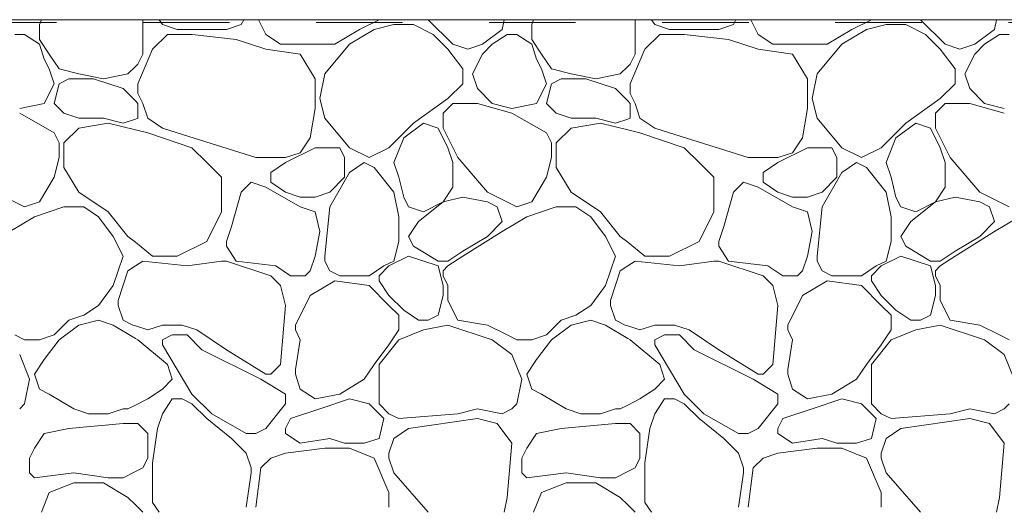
# Model space of a CAD drawing. Header units: millimetres. Extents: x -2373 to 36476, y -53000 to 10500.
# Tile 19 of 35: x 13125 to 13978, y -422 to 0. Entities that reach past the tile are written whole.
import ezdxf

# ---------------------------------------------------------------- set-up
doc = ezdxf.new("R2010")
doc.units = ezdxf.units.MM
doc.header["$MEASUREMENT"] = 0
doc.linetypes.add('_TIRET COURT 1', pattern=[150, 75, -75])
doc.layers.add('Nouveau_2D - Dessin général', color=7, linetype='Continuous')
doc.layers.add('Nouveau_Terrain - original', color=7, linetype='Continuous')

# ---------------------------------------------------------------- blocks, each defined once
blk = doc.blocks.new('*X39')
at = {"layer": 'Nouveau_Terrain - original', "color": 7, "linetype": 'Continuous', "lineweight": 13}
for p, q in [((13143.53, 0), (13141.82, -4.27)), ((13141.82, -4.27), (13141.82, -17.06)), ((13231.41, -29.86), (13231.41, 0)), ((13248.48, -4.27), (13245.63, 0)), ((13261.27, -8.53), (13248.48, -4.27)), ((13316.73, -4.27), (13303.94, -8.53)), ((13318.87, 0), (13316.73, -4.27)), ((13331.67, 0), (13338.07, -12.8)), ((13419.12, -8.53), (13436.19, 0)), ((13448.98, -4.27), (13431.92, -8.53)), ((13466.05, -4.27), (13448.98, -4.27)), ((13483.11, -12.8), (13466.05, -4.27)), ((13478.85, 0), (13500.18, -21.33)), ((13542.84, -8.53), (13544.55, 0)), ((13570.14, 0), (13568.44, -4.27)), ((13568.44, -4.27), (13568.44, -17.06)), ((13658.03, -29.86), (13658.03, 0)), ((13675.09, -4.27), (13672.25, 0)), ((13687.89, -8.53), (13675.09, -4.27)), ((13743.35, -4.27), (13730.55, -8.53)), ((13745.48, 0), (13743.35, -4.27)), ((13758.28, 0), (13764.68, -12.8)), ((13845.74, -8.53), (13862.8, 0)), ((13875.6, -4.27), (13858.53, -8.53)), ((13892.66, -4.27), (13875.6, -4.27)), ((13909.73, -12.8), (13892.66, -4.27)), ((13905.46, 0), (13926.79, -21.33)), ((13969.45, -8.53), (13971.16, 0)), ((13129.02, -12.8), (13120.49, -12.8)), ((13141.82, -21.33), (13129.02, -12.8)), ((13252.74, -12.8), (13239.94, -25.6)), ((13274.07, -12.8), (13252.74, -12.8)), ((13303.94, -8.53), (13261.28, -8.53)), ((13312.47, -17.06), (13274.08, -12.8)), ((13338.07, -25.6), (13312.47, -17.06)), ((13338.07, -12.8), (13350.86, -21.33)), ((13397.79, -21.33), (13419.12, -8.53)), ((13431.92, -8.53), (13410.59, -21.33)), ((13495.91, -25.6), (13483.11, -12.8)), ((13525.78, -21.33), (13542.84, -8.53)), ((13547.11, -12.8), (13534.31, -21.33)), ((13555.64, -12.8), (13547.11, -12.8)), ((13568.44, -21.33), (13555.64, -12.8)), ((13679.36, -12.8), (13666.56, -25.6)), ((13700.69, -12.8), (13679.36, -12.8)), ((13730.55, -8.53), (13687.89, -8.53)), ((13739.08, -17.06), (13700.69, -12.8)), ((13764.68, -25.6), (13739.08, -17.06)), ((13764.68, -12.8), (13777.48, -21.33)), ((13824.4, -21.33), (13845.74, -8.53)), ((13858.53, -8.53), (13837.2, -21.33)), ((13922.53, -25.6), (13909.73, -12.8)), ((13952.39, -21.33), (13969.45, -8.53)), ((13973.72, -12.8), (13960.92, -21.33)), ((13982.25, -12.8), (13973.72, -12.8)), ((13141.82, -17.06), (13150.36, -29.86)), ((13146.09, -34.13), (13141.82, -21.33)), ((13350.86, -21.33), (13376.46, -21.33)), ((13376.46, -21.33), (13397.79, -21.33)), ((13410.59, -21.33), (13389.26, -46.93)), ((13500.18, -21.33), (13512.98, -25.6)), ((13512.98, -25.6), (13525.78, -21.33)), ((13534.31, -21.33), (13525.78, -29.86)), ((13568.44, -17.06), (13576.97, -29.86)), ((13572.7, -34.13), (13568.44, -21.33)), ((13777.48, -21.33), (13803.07, -21.33)), ((13803.07, -21.33), (13824.4, -21.33)), ((13837.2, -21.33), (13815.87, -46.93)), ((13926.79, -21.33), (13939.59, -25.6)), ((13939.59, -25.6), (13952.39, -21.33)), ((13960.92, -21.33), (13952.39, -29.86)), ((13150.36, -29.86), (13158.89, -42.66)), ((13239.94, -25.6), (13227.15, -55.46)), ((13227.15, -38.4), (13231.41, -29.86)), ((13338.07, -25.6), (13367.93, -29.86)), ((13367.93, -29.86), (13380.73, -51.19)), ((13508.71, -42.66), (13495.91, -25.6)), ((13525.78, -29.86), (13517.24, -46.93)), ((13576.97, -29.86), (13585.5, -42.66)), ((13666.56, -25.6), (13653.76, -55.46)), ((13653.76, -38.4), (13658.03, -29.86)), ((13764.68, -25.6), (13794.54, -29.86)), ((13794.54, -29.86), (13807.34, -51.19)), ((13935.32, -42.66), (13922.53, -25.6)), ((13952.39, -29.86), (13943.86, -46.93)), ((13150.36, -42.66), (13146.09, -34.13)), ((13158.89, -42.66), (13175.95, -46.93)), ((13218.61, -46.93), (13225.01, -40.53)), ((13225.01, -40.53), (13227.15, -38.4)), ((13576.97, -42.66), (13572.7, -34.13)), ((13585.5, -42.66), (13602.56, -46.93)), ((13645.23, -46.93), (13651.63, -40.53)), ((13651.63, -40.53), (13653.76, -38.4)), ((13154.62, -55.46), (13150.36, -42.66)), ((13175.95, -46.93), (13197.28, -51.19)), ((13188.75, -51.19), (13214.35, -59.73)), ((13197.28, -51.19), (13218.61, -46.93)), ((13389.26, -46.93), (13384.99, -68.26)), ((13508.71, -55.46), (13508.71, -42.66)), ((13517.24, -46.93), (13521.51, -59.73)), ((13581.24, -55.46), (13576.97, -42.66)), ((13602.57, -46.93), (13623.9, -51.19)), ((13615.36, -51.19), (13640.96, -59.73)), ((13623.9, -51.19), (13645.23, -46.93)), ((13815.87, -46.93), (13811.61, -68.26)), ((13935.32, -55.46), (13935.32, -42.66)), ((13943.86, -46.93), (13948.12, -59.73)), ((13146.09, -72.52), (13154.62, -55.46)), ((13154.62, -72.52), (13158.89, -55.46)), ((13158.89, -55.46), (13167.42, -51.19)), ((13167.42, -51.19), (13188.75, -51.19)), ((13227.15, -55.46), (13227.15, -63.99)), ((13380.73, -51.19), (13380.73, -76.79)), ((13495.91, -68.26), (13508.71, -55.46)), ((13572.7, -72.52), (13581.24, -55.46)), ((13581.23, -72.52), (13585.5, -55.46)), ((13585.5, -55.46), (13594.03, -51.19)), ((13594.03, -51.19), (13615.36, -51.19)), ((13653.76, -55.46), (13653.76, -63.99)), ((13807.34, -51.19), (13807.34, -76.79)), ((13922.53, -68.26), (13935.32, -55.46)), ((13214.35, -59.73), (13225.01, -70.39)), ((13227.15, -63.99), (13231.41, -72.52)), ((13466.05, -89.59), (13495.91, -68.26)), ((13521.51, -59.73), (13534.31, -72.52)), ((13640.96, -59.73), (13651.63, -70.39)), ((13653.76, -63.99), (13658.03, -72.52)), ((13892.66, -89.59), (13922.53, -68.26)), ((13948.12, -59.73), (13960.92, -72.52)), ((13124.76, -76.79), (13146.09, -72.52)), ((13163.15, -81.06), (13154.62, -72.52)), ((13225.01, -70.39), (13227.15, -72.52)), ((13227.15, -72.52), (13227.15, -85.32)), ((13231.41, -72.52), (13235.68, -85.32)), ((13384.99, -68.26), (13389.26, -85.32)), ((13491.65, -81.06), (13500.18, -72.52)), ((13500.18, -72.52), (13508.71, -72.52)), ((13508.71, -72.52), (13521.51, -72.52)), ((13551.37, -81.06), (13521.51, -72.52)), ((13534.31, -72.52), (13551.37, -76.79)), ((13551.37, -76.79), (13572.7, -72.52)), ((13589.77, -81.06), (13581.24, -72.52)), ((13651.63, -70.39), (13653.76, -72.52)), ((13653.76, -72.52), (13653.76, -85.32)), ((13658.03, -72.52), (13662.29, -85.32)), ((13811.61, -68.26), (13815.87, -85.32)), ((13918.26, -81.06), (13926.79, -72.52)), ((13926.79, -72.52), (13935.32, -72.52)), ((13935.32, -72.52), (13948.12, -72.52)), ((13977.98, -81.06), (13948.12, -72.52)), ((13960.92, -72.52), (13977.98, -76.79)), ((13154.62, -98.12), (13124.76, -81.06)), ((13175.95, -85.32), (13163.15, -81.06)), ((13214.35, -89.59), (13197.28, -85.32)), ((13380.73, -76.79), (13376.46, -102.39)), ((13491.65, -93.85), (13491.65, -81.06)), ((13581.24, -98.12), (13551.37, -81.06)), ((13602.57, -85.32), (13589.77, -81.06)), ((13640.96, -89.59), (13623.9, -85.32)), ((13807.34, -76.79), (13803.07, -102.39)), ((13918.26, -93.85), (13918.26, -81.06)), ((13197.28, -85.32), (13175.95, -85.32)), ((13201.55, -89.59), (13175.95, -93.85)), ((13225.01, -95.45), (13201.55, -89.59)), ((13225.01, -86.03), (13214.35, -89.59)), ((13227.15, -85.32), (13225.01, -86.03)), ((13235.68, -85.32), (13248.48, -93.85)), ((13248.48, -93.85), (13261.27, -98.12)), ((13389.26, -85.32), (13410.59, -110.92)), ((13444.72, -110.92), (13466.05, -89.59)), ((13474.58, -89.59), (13457.52, -102.39)), ((13487.38, -93.85), (13474.58, -89.59)), ((13623.9, -85.32), (13602.57, -85.32)), ((13628.16, -89.59), (13602.57, -93.85)), ((13651.63, -95.45), (13628.16, -89.59)), ((13651.63, -86.03), (13640.96, -89.59)), ((13653.76, -85.32), (13651.63, -86.03)), ((13662.29, -85.32), (13675.09, -93.85)), ((13675.09, -93.85), (13687.89, -98.12)), ((13815.87, -85.32), (13837.2, -110.92)), ((13871.33, -110.92), (13892.66, -89.59)), ((13901.2, -89.59), (13884.13, -102.39)), ((13913.99, -93.85), (13901.19, -89.59)), ((13158.89, -106.65), (13154.62, -98.12)), ((13175.95, -93.85), (13163.15, -106.65)), ((13235.68, -98.12), (13225.01, -95.45)), ((13274.07, -110.92), (13235.68, -98.12)), ((13261.27, -98.12), (13329.53, -119.45)), ((13495.91, -110.92), (13487.38, -93.85)), ((13491.65, -93.85), (13504.44, -119.45)), ((13585.5, -106.65), (13581.24, -98.12)), ((13602.57, -93.85), (13589.77, -106.65)), ((13662.29, -98.12), (13651.63, -95.45)), ((13700.69, -110.92), (13662.29, -98.12)), ((13687.89, -98.12), (13756.15, -119.45)), ((13922.53, -110.92), (13913.99, -93.85)), ((13918.26, -93.85), (13931.06, -119.45)), ((13158.89, -119.45), (13158.89, -106.65)), ((13163.15, -106.65), (13163.15, -119.45)), ((13376.46, -102.39), (13367.93, -115.19)), ((13457.52, -102.39), (13448.98, -123.72)), ((13585.5, -119.45), (13585.5, -106.65)), ((13589.77, -106.65), (13589.77, -119.45)), ((13803.07, -102.39), (13794.54, -115.19)), ((13884.13, -102.39), (13875.6, -123.72)), ((13286.87, -123.72), (13274.07, -110.92)), ((13380.73, -110.92), (13355.13, -123.72)), ((13367.93, -115.19), (13355.13, -119.45)), ((13402.06, -110.92), (13380.73, -110.92)), ((13406.32, -119.45), (13402.06, -110.92)), ((13410.59, -110.92), (13427.65, -119.45)), ((13427.65, -119.45), (13444.72, -110.92)), ((13500.18, -123.72), (13495.91, -110.92)), ((13504.44, -119.45), (13530.04, -149.31)), ((13713.49, -123.72), (13700.69, -110.92)), ((13807.34, -110.92), (13781.74, -123.72)), ((13794.54, -115.19), (13781.74, -119.45)), ((13828.67, -110.92), (13807.34, -110.92)), ((13832.94, -119.45), (13828.67, -110.92)), ((13837.2, -110.92), (13854.27, -119.45)), ((13854.27, -119.45), (13871.33, -110.92)), ((13926.79, -123.72), (13922.53, -110.92)), ((13931.06, -119.45), (13956.65, -149.31)), ((13154.62, -136.52), (13158.89, -119.45)), ((13163.15, -119.45), (13163.15, -127.98)), ((13299.67, -136.52), (13286.87, -123.72)), ((13329.53, -119.45), (13355.13, -119.45)), ((13355.13, -123.72), (13342.33, -132.25)), ((13406.32, -136.52), (13406.32, -119.45)), ((13410.59, -132.25), (13423.39, -123.72)), ((13423.39, -123.72), (13431.92, -127.98)), ((13431.92, -127.98), (13448.98, -149.31)), ((13448.98, -123.72), (13453.25, -136.52)), ((13500.18, -145.05), (13500.18, -123.72)), ((13581.23, -136.52), (13585.5, -119.45)), ((13589.77, -119.45), (13589.77, -127.98)), ((13726.28, -136.52), (13713.49, -123.72)), ((13756.15, -119.45), (13781.74, -119.45)), ((13781.74, -123.72), (13768.94, -132.25)), ((13832.94, -136.52), (13832.94, -119.45)), ((13837.2, -132.25), (13850, -123.72)), ((13850, -123.72), (13858.53, -127.98)), ((13858.53, -127.98), (13875.6, -149.31)), ((13875.6, -123.72), (13879.86, -136.52)), ((13926.79, -145.05), (13926.79, -123.72)), ((13163.15, -127.98), (13175.95, -149.31)), ((13342.33, -132.25), (13342.33, -136.52)), ((13393.53, -162.11), (13410.59, -132.25)), ((13589.77, -127.98), (13602.57, -149.31)), ((13768.94, -132.25), (13768.94, -136.52)), ((13820.14, -162.11), (13837.2, -132.25)), ((13141.82, -157.85), (13154.62, -136.52)), ((13154.62, -136.52), (13141.82, -157.85)), ((13299.67, -166.38), (13299.67, -136.52)), ((13325.27, -140.78), (13316.73, -149.31)), ((13338.07, -145.05), (13325.27, -140.78)), ((13342.33, -136.52), (13342.33, -140.78)), ((13342.33, -140.78), (13355.13, -149.31)), ((13393.53, -149.31), (13406.32, -136.52)), ((13453.25, -136.52), (13457.52, -153.58)), ((13568.44, -157.85), (13581.24, -136.52)), ((13581.24, -136.52), (13568.44, -157.85)), ((13726.28, -166.38), (13726.28, -136.52)), ((13751.88, -140.78), (13743.35, -149.31)), ((13764.68, -145.05), (13751.88, -140.78)), ((13768.94, -136.52), (13768.94, -140.78)), ((13768.95, -140.78), (13781.74, -149.31)), ((13820.14, -149.31), (13832.94, -136.52)), ((13879.86, -136.52), (13884.13, -153.58)), ((13129.02, -162.11), (13103.43, -149.31)), ((13175.95, -149.31), (13201.55, -166.38)), ((13316.73, -149.31), (13308.2, -179.18)), ((13367.93, -162.11), (13338.07, -145.05)), ((13355.13, -149.31), (13367.93, -153.58)), ((13380.73, -153.58), (13393.53, -149.31)), ((13448.98, -149.31), (13453.25, -170.65)), ((13491.65, -157.85), (13500.18, -145.05)), ((13555.64, -162.11), (13530.04, -149.31)), ((13602.57, -149.31), (13628.16, -166.38)), ((13743.35, -149.31), (13734.82, -179.18)), ((13794.54, -162.11), (13764.68, -145.05)), ((13781.74, -149.31), (13794.54, -153.58)), ((13807.34, -153.58), (13820.14, -149.31)), ((13875.6, -149.31), (13879.86, -170.65)), ((13918.26, -157.85), (13926.79, -145.05)), ((13982.25, -162.11), (13956.65, -149.31)), ((13141.82, -157.85), (13129.02, -162.11)), ((13367.93, -153.58), (13380.73, -153.58)), ((13380.73, -166.38), (13367.93, -162.11)), ((13457.52, -153.58), (13461.78, -162.11)), ((13461.78, -162.11), (13474.58, -166.38)), ((13491.65, -157.85), (13470.32, -174.91)), ((13474.58, -166.38), (13491.65, -157.85)), ((13508.71, -153.58), (13491.65, -157.85)), ((13530.04, -157.85), (13508.71, -153.58)), ((13538.57, -162.11), (13530.04, -157.85)), ((13568.44, -157.85), (13555.64, -162.11)), ((13794.54, -153.58), (13807.34, -153.58)), ((13807.34, -166.38), (13794.54, -162.11)), ((13884.13, -153.58), (13888.4, -162.11)), ((13888.4, -162.11), (13901.19, -166.38)), ((13918.26, -157.85), (13896.93, -174.91)), ((13901.2, -166.38), (13918.26, -157.85)), ((13935.32, -153.58), (13918.26, -157.85)), ((13956.66, -157.85), (13935.32, -153.58)), ((13965.19, -162.11), (13956.65, -157.85)), ((13163.15, -162.11), (13137.56, -170.65)), ((13180.22, -162.11), (13163.15, -162.11)), ((13193.02, -170.65), (13180.22, -162.11)), ((13201.55, -166.38), (13218.61, -187.71)), ((13286.87, -191.98), (13299.67, -166.38)), ((13384.99, -183.44), (13380.73, -166.38)), ((13389.26, -204.78), (13393.53, -162.11)), ((13542.84, -174.91), (13538.57, -162.11)), ((13589.77, -162.11), (13564.17, -170.65)), ((13606.83, -162.11), (13589.77, -162.11)), ((13619.63, -170.65), (13606.83, -162.11)), ((13628.16, -166.38), (13645.23, -187.71)), ((13713.49, -191.98), (13726.28, -166.38)), ((13811.61, -183.44), (13807.34, -166.38)), ((13815.87, -204.78), (13820.14, -162.11)), ((13969.45, -174.91), (13965.19, -162.11)), ((13137.56, -170.65), (13116.23, -183.44)), ((13205.82, -187.71), (13193.02, -170.65)), ((13453.25, -170.65), (13453.25, -183.44)), ((13470.32, -174.91), (13461.78, -187.71)), ((13530.04, -187.71), (13542.84, -174.91)), ((13564.17, -170.65), (13542.84, -183.44)), ((13632.43, -187.71), (13619.63, -170.65)), ((13879.86, -170.65), (13879.86, -183.44)), ((13896.93, -174.91), (13888.4, -187.71)), ((13956.65, -187.71), (13969.45, -174.91)), ((13990.78, -170.65), (13969.45, -183.44)), ((13308.2, -179.18), (13303.94, -191.98)), ((13380.73, -204.77), (13384.99, -183.44)), ((13453.25, -183.44), (13453.25, -191.98)), ((13542.84, -183.44), (13508.71, -204.78)), ((13734.82, -179.18), (13730.55, -191.98)), ((13807.34, -204.77), (13811.61, -183.44)), ((13879.86, -183.44), (13879.86, -191.98)), ((13969.45, -183.44), (13935.32, -204.78)), ((13214.35, -204.77), (13205.82, -187.71)), ((13218.61, -187.71), (13225.01, -192.83)), ((13225.01, -192.83), (13239.94, -204.77)), ((13261.28, -204.77), (13286.87, -191.98)), ((13303.94, -191.98), (13303.94, -196.24)), ((13453.25, -191.98), (13448.98, -209.04)), ((13461.78, -187.71), (13466.05, -196.24)), ((13466.05, -196.24), (13487.38, -209.04)), ((13508.71, -200.51), (13530.04, -187.71)), ((13640.96, -204.77), (13632.43, -187.71)), ((13645.23, -187.71), (13651.63, -192.83)), ((13651.63, -192.83), (13666.56, -204.77)), ((13687.89, -204.77), (13713.49, -191.98)), ((13730.55, -191.98), (13730.55, -196.24)), ((13879.86, -191.98), (13875.6, -209.04)), ((13888.4, -187.71), (13892.66, -196.24)), ((13892.66, -196.24), (13913.99, -209.04)), ((13935.32, -200.51), (13956.65, -187.71)), ((13303.94, -196.24), (13312.47, -209.04)), ((13487.38, -213.31), (13461.78, -204.77)), ((13495.91, -209.04), (13508.71, -200.51)), ((13730.55, -196.24), (13739.08, -209.04)), ((13913.99, -213.31), (13888.4, -204.77)), ((13922.53, -209.04), (13935.32, -200.51)), ((13205.82, -230.37), (13214.35, -204.77)), ((13225.01, -213.31), (13231.41, -209.04)), ((13231.41, -209.04), (13269.81, -213.31)), ((13239.94, -204.77), (13261.28, -204.77)), ((13269.81, -213.31), (13299.67, -209.04)), ((13299.67, -209.04), (13303.94, -209.04)), ((13303.94, -209.04), (13342.33, -221.84)), ((13312.47, -209.04), (13346.6, -213.31)), ((13376.46, -217.57), (13380.73, -204.77)), ((13389.26, -209.04), (13389.26, -204.77)), ((13393.53, -217.57), (13389.26, -209.04)), ((13448.98, -209.04), (13440.45, -213.31)), ((13461.78, -204.77), (13444.72, -213.31)), ((13487.38, -209.04), (13495.91, -209.04)), ((13508.71, -204.77), (13495.91, -213.31)), ((13632.43, -230.37), (13640.96, -204.77)), ((13651.63, -213.31), (13658.03, -209.04)), ((13658.03, -209.04), (13696.42, -213.31)), ((13666.56, -204.77), (13687.89, -204.77)), ((13696.42, -213.31), (13726.28, -209.04)), ((13726.28, -209.04), (13730.55, -209.04)), ((13730.55, -209.04), (13768.94, -221.84)), ((13739.08, -209.04), (13773.21, -213.31)), ((13803.07, -217.57), (13807.34, -204.77)), ((13815.87, -209.04), (13815.87, -204.77)), ((13820.14, -217.57), (13815.87, -209.04)), ((13875.6, -209.04), (13867.07, -213.31)), ((13888.4, -204.77), (13871.33, -213.31)), ((13913.99, -209.04), (13922.53, -209.04)), ((13935.32, -204.77), (13922.53, -213.31)), ((13210.08, -243.17), (13218.61, -217.57)), ((13218.61, -217.57), (13225.01, -213.31)), ((13346.6, -213.31), (13359.4, -221.84)), ((13372.19, -221.84), (13376.46, -217.57)), ((13402.06, -221.84), (13393.53, -217.57)), ((13440.45, -213.31), (13427.65, -221.84)), ((13444.72, -213.31), (13436.19, -221.84)), ((13491.65, -230.37), (13487.38, -213.31)), ((13491.65, -217.57), (13495.91, -213.31)), ((13491.65, -221.84), (13491.65, -217.57)), ((13636.69, -243.17), (13645.23, -217.57)), ((13645.23, -217.57), (13651.63, -213.31)), ((13773.21, -213.31), (13786.01, -221.84)), ((13798.81, -221.84), (13803.07, -217.57)), ((13828.67, -221.84), (13820.14, -217.57)), ((13867.07, -213.31), (13854.27, -221.84)), ((13871.33, -213.31), (13862.8, -221.84)), ((13918.26, -230.37), (13913.99, -213.31)), ((13918.26, -217.57), (13922.53, -213.31)), ((13918.26, -221.84), (13918.26, -217.57)), ((13342.33, -221.84), (13350.86, -230.37)), ((13359.4, -221.84), (13372.19, -221.84)), ((13397.79, -226.11), (13376.46, -238.9)), ((13427.66, -230.37), (13397.79, -226.11)), ((13414.86, -221.84), (13402.06, -221.84)), ((13419.12, -221.84), (13414.86, -221.84)), ((13427.65, -221.84), (13419.12, -221.84)), ((13436.19, -221.84), (13436.19, -226.11)), ((13436.19, -226.11), (13444.72, -238.9)), ((13491.65, -221.84), (13495.91, -230.37)), ((13768.94, -221.84), (13777.48, -230.37)), ((13786.01, -221.84), (13798.81, -221.84)), ((13824.4, -226.11), (13803.07, -238.9)), ((13854.27, -230.37), (13824.41, -226.11)), ((13841.47, -221.84), (13828.67, -221.84)), ((13845.74, -221.84), (13841.47, -221.84)), ((13854.27, -221.84), (13845.74, -221.84)), ((13862.8, -221.84), (13862.8, -226.11)), ((13862.8, -226.11), (13871.33, -238.9)), ((13918.26, -221.84), (13922.53, -230.37)), ((13193.02, -247.44), (13205.82, -230.37)), ((13350.86, -230.37), (13355.13, -247.44)), ((13444.72, -247.44), (13427.65, -230.37)), ((13491.65, -230.37), (13491.65, -238.9)), ((13495.91, -230.37), (13495.91, -238.9)), ((13619.63, -247.44), (13632.43, -230.37)), ((13777.48, -230.37), (13781.74, -247.44)), ((13871.33, -247.44), (13854.27, -230.37)), ((13918.26, -230.37), (13918.26, -238.9)), ((13922.53, -230.37), (13922.53, -238.9)), ((13210.08, -247.44), (13210.08, -243.17)), ((13376.46, -238.9), (13363.66, -264.5)), ((13444.72, -238.9), (13457.52, -251.7)), ((13491.65, -238.9), (13487.38, -255.97)), ((13495.91, -238.9), (13495.91, -243.17)), ((13495.91, -243.17), (13504.44, -260.23)), ((13636.69, -247.44), (13636.69, -243.17)), ((13803.07, -238.9), (13790.28, -264.5)), ((13871.33, -238.9), (13884.13, -251.7)), ((13918.26, -238.9), (13913.99, -255.97)), ((13922.53, -238.9), (13922.53, -243.17)), ((13922.53, -243.17), (13931.06, -260.23)), ((13180.22, -255.97), (13193.02, -247.44)), ((13214.35, -260.23), (13210.08, -247.44)), ((13355.13, -247.44), (13350.86, -298.63)), ((13453.25, -255.97), (13444.72, -247.44)), ((13470.32, -260.23), (13457.52, -251.7)), ((13606.83, -255.97), (13619.63, -247.44)), ((13640.96, -260.23), (13636.69, -247.44)), ((13781.74, -247.44), (13777.48, -298.63)), ((13879.86, -255.97), (13871.33, -247.44)), ((13896.93, -260.23), (13884.13, -251.7)), ((13154.62, -273.03), (13167.42, -260.23)), ((13167.42, -260.23), (13180.22, -255.97)), ((13193.02, -260.23), (13175.95, -264.5)), ((13205.82, -264.5), (13193.02, -260.23)), ((13225.01, -276.02), (13205.82, -264.5)), ((13222.88, -264.5), (13214.35, -260.23)), ((13225.01, -265.21), (13222.88, -264.5)), ((13265.54, -264.5), (13278.34, -268.77)), ((13453.25, -268.77), (13453.25, -255.97)), ((13478.85, -260.23), (13470.32, -260.23)), ((13487.38, -255.97), (13478.85, -260.23)), ((13504.44, -260.23), (13530.04, -264.5)), ((13581.24, -273.03), (13594.03, -260.23)), ((13594.03, -260.23), (13606.83, -255.97)), ((13619.63, -260.23), (13602.57, -264.5)), ((13632.43, -264.5), (13619.63, -260.23)), ((13651.63, -276.02), (13632.43, -264.5)), ((13649.49, -264.5), (13640.96, -260.23)), ((13651.63, -265.21), (13649.49, -264.5)), ((13692.15, -264.5), (13704.95, -268.77)), ((13879.86, -268.77), (13879.86, -255.97)), ((13905.46, -260.23), (13896.93, -260.23)), ((13913.99, -255.97), (13905.46, -260.23)), ((13931.06, -260.23), (13956.65, -264.5)), ((13175.95, -264.5), (13158.89, -277.3)), ((13235.68, -268.77), (13225.01, -265.21)), ((13235.68, -268.77), (13248.48, -264.5)), ((13248.48, -264.5), (13265.54, -264.5)), ((13278.34, -268.77), (13303.94, -285.83)), ((13363.66, -264.5), (13363.66, -268.77)), ((13363.66, -268.77), (13367.93, -277.3)), ((13444.72, -281.56), (13453.25, -268.77)), ((13474.58, -268.77), (13453.25, -277.3)), ((13495.91, -264.5), (13474.58, -268.77)), ((13534.31, -277.3), (13495.91, -264.5)), ((13530.04, -264.5), (13547.11, -273.03)), ((13602.57, -264.5), (13585.5, -277.3)), ((13662.29, -268.77), (13651.63, -265.21)), ((13662.29, -268.77), (13675.09, -264.5)), ((13675.09, -264.5), (13692.15, -264.5)), ((13704.95, -268.77), (13730.55, -285.83)), ((13790.28, -264.5), (13790.28, -268.77)), ((13790.28, -268.77), (13794.54, -277.3)), ((13871.33, -281.56), (13879.86, -268.77)), ((13901.19, -268.77), (13879.86, -277.3)), ((13922.53, -264.5), (13901.2, -268.77)), ((13960.92, -277.3), (13922.53, -264.5)), ((13956.65, -264.5), (13973.72, -273.03)), ((13120.49, -273.03), (13129.02, -277.3)), ((13129.02, -277.3), (13141.82, -277.3)), ((13141.82, -277.3), (13154.62, -273.03)), ((13158.89, -277.3), (13146.09, -294.36)), ((13227.15, -277.3), (13225.01, -276.02)), ((13252.74, -298.63), (13227.15, -277.3)), ((13257.01, -273.03), (13248.48, -277.3)), ((13248.48, -277.3), (13248.48, -281.56)), ((13269.81, -273.03), (13257.01, -273.03)), ((13282.61, -285.83), (13269.81, -273.03)), ((13367.93, -277.3), (13363.66, -302.9)), ((13453.25, -277.3), (13436.19, -298.63)), ((13551.37, -290.1), (13534.31, -277.3)), ((13547.11, -273.03), (13555.64, -277.3)), ((13555.64, -277.3), (13568.44, -277.3)), ((13568.44, -277.3), (13581.24, -273.03)), ((13585.5, -277.3), (13572.7, -294.36)), ((13653.76, -277.3), (13651.63, -276.02)), ((13679.36, -298.63), (13653.76, -277.3)), ((13683.62, -273.03), (13675.09, -277.3)), ((13675.09, -277.3), (13675.09, -281.56)), ((13696.42, -273.03), (13683.62, -273.03)), ((13709.22, -285.83), (13696.42, -273.03)), ((13794.54, -277.3), (13790.28, -302.9)), ((13879.86, -277.3), (13862.8, -298.63)), ((13977.99, -290.1), (13960.92, -277.3)), ((13973.72, -273.03), (13982.25, -277.3)), ((13248.48, -281.56), (13261.28, -302.9)), ((13333.8, -311.43), (13282.61, -285.83)), ((13303.94, -285.83), (13338.07, -307.16)), ((13431.92, -298.63), (13444.72, -281.56)), ((13675.09, -281.56), (13687.89, -302.9)), ((13760.41, -311.43), (13709.22, -285.83)), ((13730.55, -285.83), (13764.68, -307.16)), ((13858.53, -298.63), (13871.33, -281.56)), ((13133.29, -311.43), (13124.76, -290.1)), ((13146.09, -294.36), (13137.56, -307.16)), ((13559.9, -311.43), (13551.37, -290.1)), ((13572.7, -294.36), (13564.17, -307.16)), ((13986.52, -311.43), (13977.99, -290.1)), ((13257.01, -311.43), (13252.74, -298.63)), ((13261.28, -302.9), (13274.07, -324.23)), ((13350.86, -298.63), (13342.33, -307.16)), ((13363.66, -302.9), (13363.66, -307.16)), ((13423.39, -311.43), (13431.92, -298.63)), ((13436.19, -298.63), (13436.19, -311.43)), ((13683.62, -311.43), (13679.36, -298.63)), ((13687.89, -302.9), (13700.69, -324.23)), ((13777.48, -298.63), (13768.94, -307.16)), ((13790.28, -302.9), (13790.28, -307.16)), ((13850, -311.43), (13858.53, -298.63)), ((13862.8, -298.63), (13862.8, -311.43)), ((13129.02, -332.76), (13133.29, -311.43)), ((13137.56, -307.16), (13141.82, -319.96)), ((13248.48, -319.96), (13257.01, -311.43)), ((13355.13, -324.23), (13333.8, -311.43)), ((13342.33, -307.16), (13338.07, -307.16)), ((13363.66, -307.16), (13367.93, -319.96)), ((13402.06, -324.23), (13423.39, -311.43)), ((13436.19, -311.43), (13436.19, -332.76)), ((13555.64, -332.76), (13559.9, -311.43)), ((13564.17, -307.16), (13568.44, -319.96)), ((13675.09, -319.96), (13683.62, -311.43)), ((13781.74, -324.23), (13760.41, -311.43)), ((13768.94, -307.16), (13764.68, -307.16)), ((13790.28, -307.16), (13794.54, -319.96)), ((13828.67, -324.23), (13850, -311.43)), ((13862.8, -311.43), (13862.8, -332.76)), ((13141.82, -319.96), (13150.36, -324.23)), ((13150.36, -324.23), (13171.69, -337.02)), ((13235.68, -328.49), (13248.48, -319.96)), ((13367.93, -319.96), (13380.73, -328.49)), ((13568.44, -319.96), (13576.97, -324.23)), ((13576.97, -324.23), (13598.3, -337.02)), ((13662.29, -328.49), (13675.09, -319.96)), ((13794.54, -319.96), (13807.34, -328.49)), ((13225.01, -333.82), (13235.68, -328.49)), ((13248.48, -341.29), (13257.01, -328.49)), ((13257.01, -328.49), (13265.54, -328.49)), ((13265.54, -328.49), (13274.07, -332.76)), ((13274.07, -324.23), (13291.14, -341.29)), ((13355.13, -332.76), (13355.13, -324.23)), ((13380.73, -328.49), (13402.06, -324.23)), ((13410.59, -328.49), (13384.99, -337.02)), ((13427.65, -332.76), (13410.59, -328.49)), ((13651.63, -333.82), (13662.29, -328.49)), ((13675.09, -341.29), (13683.62, -328.49)), ((13683.62, -328.49), (13692.15, -328.49)), ((13692.15, -328.49), (13700.69, -332.76)), ((13700.69, -324.23), (13717.75, -341.29)), ((13781.74, -332.76), (13781.74, -324.23)), ((13807.34, -328.49), (13828.67, -324.23)), ((13837.2, -328.49), (13811.61, -337.02)), ((13854.27, -332.76), (13837.2, -328.49)), ((13124.76, -337.02), (13129.02, -332.76)), ((13171.69, -337.02), (13184.48, -341.29)), ((13201.55, -341.29), (13214.35, -337.02)), ((13214.35, -337.02), (13218.61, -337.02)), ((13218.61, -337.02), (13225.01, -333.82)), ((13274.07, -332.76), (13286.87, -345.56)), ((13338.07, -354.09), (13355.13, -332.76)), ((13384.99, -337.02), (13359.4, -345.56)), ((13440.45, -345.56), (13427.65, -332.76)), ((13436.19, -332.76), (13444.72, -341.29)), ((13504.44, -341.29), (13521.51, -337.02)), ((13521.51, -337.02), (13542.84, -341.29)), ((13542.84, -341.29), (13551.37, -337.02)), ((13551.37, -337.02), (13555.64, -332.76)), ((13598.3, -337.02), (13611.1, -341.29)), ((13628.16, -341.29), (13640.96, -337.02)), ((13640.96, -337.02), (13645.23, -337.02)), ((13645.23, -337.02), (13651.63, -333.82)), ((13700.69, -332.76), (13713.49, -345.56)), ((13764.68, -354.09), (13781.74, -332.76)), ((13811.61, -337.02), (13786.01, -345.56)), ((13867.07, -345.56), (13854.27, -332.76)), ((13862.8, -332.76), (13871.33, -341.29)), ((13931.06, -341.29), (13948.12, -337.02)), ((13948.12, -337.02), (13969.45, -341.29)), ((13969.45, -341.29), (13977.99, -337.02)), ((13977.99, -337.02), (13982.25, -332.76)), ((13184.48, -341.29), (13201.55, -341.29)), ((13244.21, -354.09), (13248.48, -341.29)), ((13286.87, -345.56), (13308.2, -362.62)), ((13291.14, -341.29), (13321, -358.36)), ((13359.4, -345.56), (13355.13, -354.09)), ((13436.19, -362.62), (13440.45, -345.56)), ((13444.72, -341.29), (13453.25, -345.56)), ((13453.25, -345.56), (13504.44, -341.29)), ((13521.51, -345.56), (13461.78, -354.09)), ((13538.57, -349.82), (13521.51, -345.56)), ((13611.1, -341.29), (13628.16, -341.29)), ((13670.82, -354.09), (13675.09, -341.29)), ((13713.49, -345.56), (13734.82, -362.62)), ((13717.75, -341.29), (13747.62, -358.36)), ((13786.01, -345.56), (13781.74, -354.09)), ((13862.8, -362.62), (13867.07, -345.56)), ((13871.33, -341.29), (13879.86, -345.56)), ((13879.86, -345.56), (13931.06, -341.29)), ((13948.12, -345.56), (13888.4, -354.09)), ((13965.19, -349.82), (13948.12, -345.56)), ((13167.42, -354.09), (13146.09, -358.36)), ((13214.35, -349.82), (13167.42, -354.09)), ((13225.01, -349.82), (13214.35, -349.82)), ((13227.15, -349.82), (13225.01, -349.82)), ((13235.68, -358.36), (13227.15, -349.82)), ((13239.94, -383.95), (13244.21, -354.09)), ((13329.53, -358.36), (13338.07, -354.09)), ((13355.13, -354.09), (13355.13, -358.36)), ((13461.78, -354.09), (13448.98, -362.62)), ((13551.37, -366.89), (13538.57, -349.82)), ((13594.03, -354.09), (13572.7, -358.36)), ((13640.96, -349.82), (13594.03, -354.09)), ((13651.63, -349.82), (13640.96, -349.82)), ((13653.76, -349.82), (13651.63, -349.82)), ((13662.29, -358.36), (13653.76, -349.82)), ((13666.56, -383.95), (13670.82, -354.09)), ((13756.15, -358.36), (13764.68, -354.09)), ((13781.74, -354.09), (13781.74, -358.36)), ((13888.4, -354.09), (13875.6, -362.62)), ((13977.99, -366.89), (13965.19, -349.82)), ((13146.09, -358.36), (13137.56, -371.15)), ((13235.68, -358.36), (13235.68, -379.69)), ((13308.2, -362.62), (13321, -375.42)), ((13321, -358.36), (13329.53, -358.36)), ((13355.13, -358.36), (13367.93, -366.89)), ((13367.93, -366.89), (13393.53, -362.62)), ((13393.53, -362.62), (13406.32, -366.89)), ((13423.39, -366.89), (13436.19, -362.62)), ((13448.98, -362.62), (13444.72, -375.42)), ((13547.11, -413.81), (13551.37, -366.89)), ((13572.7, -358.36), (13564.17, -371.15)), ((13662.29, -358.36), (13662.29, -379.69)), ((13734.82, -362.62), (13747.61, -375.42)), ((13747.61, -358.36), (13756.15, -358.36)), ((13781.74, -358.36), (13794.54, -366.89)), ((13794.54, -366.89), (13820.14, -362.62)), ((13820.14, -362.62), (13832.94, -366.89)), ((13850, -366.89), (13862.8, -362.62)), ((13875.6, -362.62), (13871.33, -375.42)), ((13973.72, -413.81), (13977.99, -366.89)), ((13137.56, -371.15), (13133.29, -379.69)), ((13389.26, -371.15), (13355.13, -375.42)), ((13410.59, -371.15), (13389.26, -371.15)), ((13406.32, -366.89), (13423.39, -366.89)), ((13431.92, -379.69), (13410.59, -371.15)), ((13564.17, -371.15), (13559.9, -379.69)), ((13815.87, -371.15), (13781.74, -375.42)), ((13837.2, -371.15), (13815.87, -371.15)), ((13832.94, -366.89), (13850, -366.89)), ((13858.53, -379.69), (13837.2, -371.15)), ((13133.29, -379.69), (13133.29, -392.48)), ((13235.68, -379.69), (13231.41, -388.22)), ((13321, -375.42), (13325.27, -388.22)), ((13342.33, -379.69), (13333.8, -388.22)), ((13355.13, -375.42), (13342.33, -379.69)), ((13444.72, -409.55), (13431.92, -379.69)), ((13444.72, -375.42), (13444.72, -379.69)), ((13444.72, -379.69), (13448.98, -392.48)), ((13559.9, -379.69), (13559.9, -392.48)), ((13662.29, -379.69), (13658.03, -388.22)), ((13747.61, -375.42), (13751.88, -388.22)), ((13768.94, -379.69), (13760.41, -388.22)), ((13781.74, -375.42), (13768.94, -379.69)), ((13871.33, -409.55), (13858.53, -379.69)), ((13871.33, -375.42), (13871.33, -379.69)), ((13871.33, -379.69), (13875.6, -392.48)), ((13225.01, -391.42), (13214.35, -396.75)), ((13231.41, -388.22), (13225.01, -391.42)), ((13239.94, -401.02), (13239.94, -383.95)), ((13325.27, -392.48), (13321, -422.35)), ((13325.27, -388.22), (13325.27, -392.48)), ((13333.8, -388.22), (13329.53, -422.35)), ((13448.98, -392.48), (13478.85, -426.61)), ((13651.63, -391.42), (13640.96, -396.75)), ((13658.03, -388.22), (13651.63, -391.42)), ((13666.56, -401.02), (13666.56, -383.95)), ((13751.88, -392.48), (13747.61, -422.35)), ((13751.88, -388.22), (13751.88, -392.48)), ((13760.41, -388.22), (13756.15, -422.35)), ((13875.6, -392.48), (13905.46, -426.61)), ((13133.29, -392.48), (13137.56, -396.75)), ((13137.56, -396.75), (13171.69, -392.48)), ((13171.69, -392.48), (13201.55, -396.75)), ((13218.61, -413.81), (13197.28, -401.02)), ((13201.55, -396.75), (13214.35, -396.75)), ((13559.9, -392.48), (13564.17, -396.75)), ((13564.17, -396.75), (13598.3, -392.48)), ((13598.3, -392.48), (13628.16, -396.75)), ((13645.23, -413.81), (13623.9, -401.02)), ((13628.16, -396.75), (13640.96, -396.75)), ((13171.69, -401.02), (13150.36, -409.55)), ((13197.28, -401.02), (13171.69, -401.02)), ((13239.94, -418.08), (13239.94, -401.02)), ((13598.3, -401.02), (13576.97, -409.55)), ((13623.9, -401.02), (13598.3, -401.02)), ((13666.56, -418.08), (13666.56, -401.02)), ((13150.36, -409.55), (13143.53, -426.61)), ((13225.01, -420.21), (13218.61, -413.81)), ((13444.72, -422.35), (13444.72, -409.55)), ((13544.55, -426.61), (13547.11, -413.81)), ((13576.97, -409.55), (13570.14, -426.61)), ((13651.63, -420.21), (13645.23, -413.81)), ((13871.33, -422.35), (13871.33, -409.55)), ((13971.16, -426.61), (13973.72, -413.81)), ((13231.41, -426.61), (13225.01, -420.21)), ((13245.63, -426.61), (13239.94, -418.08)), ((13658.03, -426.61), (13651.63, -420.21)), ((13672.25, -426.61), (13666.56, -418.08))]:
    blk.add_line(p, q, dxfattribs=at)
blk = doc.blocks.new('Élément de coupe_37')
at = {"layer": 'Nouveau_Terrain - original', "color": 7, "linetype": 'Continuous', "lineweight": 13}
blk.add_line((10439.96, 0), (15200.56, 0), dxfattribs=at)
at = {"layer": 'Nouveau_Terrain - original', "lineweight": 0}
blk.add_blockref('*X39', (0, 0), dxfattribs=at)

msp = doc.modelspace()

# ---------------------------------------------------------------- linework, layer by layer
at = {"layer": 'Nouveau_2D - Dessin général', "color": 7, "linetype": '_TIRET COURT 1', "lineweight": 13}
msp.add_line((26056.53, -2.4), (7279.67, -2.4), dxfattribs=at)

# ---------------------------------------------------------------- block references
at = {"layer": 'Nouveau_Terrain - original', "lineweight": 0}
msp.add_blockref('Élément de coupe_37', (0, 0), dxfattribs=at)

doc.saveas('drawing.dxf')
